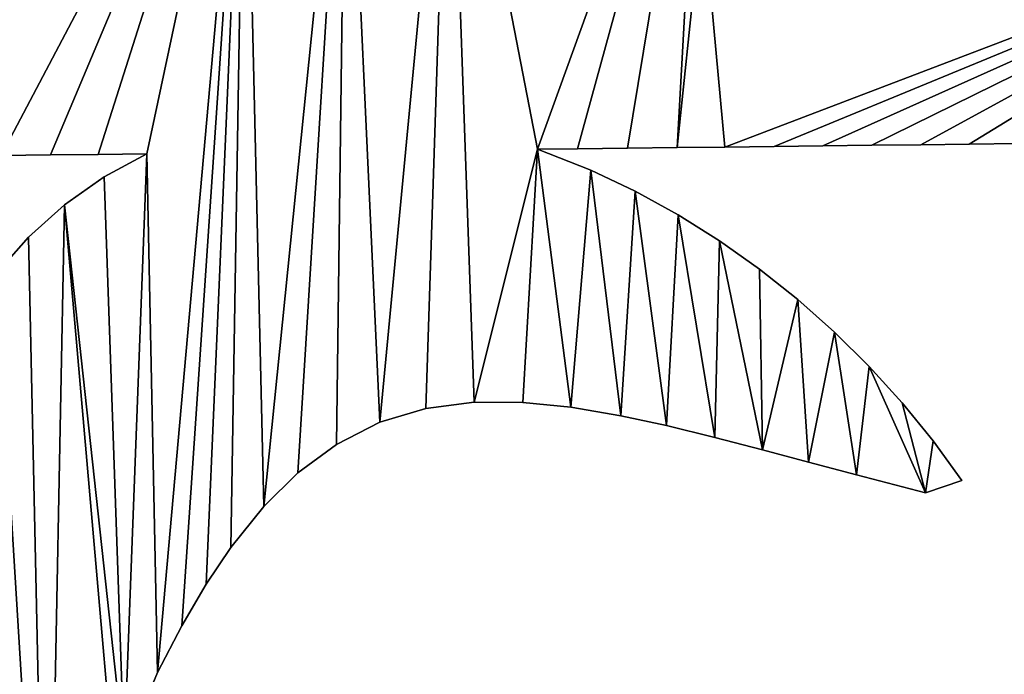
# Model space of a CAD drawing. Extents: x 9 to 1212, y 18 to 833.
# Tile 117 of 172: x 120 to 189, y 711 to 757. Entities that reach past the tile are written whole.
import ezdxf

# ---------------------------------------------------------------- set-up
doc = ezdxf.new("R2010")
doc.units = 0
doc.header["$MEASUREMENT"] = 0
doc.layers.get('0').update_dxf_attribs({"linetype": 'CONTINUOUS'})

# ---------------------------------------------------------------- blocks, each defined once
blk = doc.blocks.new('GRUPO_1')
for p, q in [((150.49855, 307.4685), (147.68275, 307.43574)), ((150.49855, 307.4685, 15), (147.68275, 307.43574, 15)), ((147.68275, 307.43574), (151.45046, 305.95103)), ((147.68275, 307.43574, 15), (151.45046, 305.95103, 15)), ((147.68275, 307.43574), (147.68275, 307.43574, 15)), ((154.02404, 307.50923), (150.49855, 307.4685)), ((154.02404, 307.50923, 15), (150.49855, 307.4685, 15)), ((150.49855, 307.4685), (150.49855, 307.4685, 15)), ((157.53301, 307.54978), (154.02404, 307.50923)), ((157.53301, 307.54978, 15), (154.02404, 307.50923, 15)), ((154.02404, 307.50923), (154.02404, 307.50923, 15)), ((160.91091, 307.58919), (157.53301, 307.54978)), ((160.91091, 307.58919, 15), (157.53301, 307.54978, 15)), ((157.53301, 307.54978), (157.53301, 307.54978, 15)), ((164.38684, 307.62997), (160.91091, 307.58919)), ((164.38684, 307.62997, 15), (160.91091, 307.58919, 15)), ((160.91091, 307.58919), (160.91091, 307.58919, 15)), ((167.8283, 307.67034), (164.38684, 307.62997)), ((167.8283, 307.67034, 15), (164.38684, 307.62997, 15)), ((164.38684, 307.62997), (164.38684, 307.62997, 15)), ((171.27979, 307.71086), (167.8283, 307.67034)), ((171.27979, 307.71086, 15), (167.8283, 307.67034, 15)), ((167.8283, 307.67034), (167.8283, 307.67034, 15)), ((174.74548, 307.75155), (171.27979, 307.71086)), ((174.74548, 307.75155, 15), (171.27979, 307.71086, 15)), ((171.27979, 307.71086), (171.27979, 307.71086, 15)), ((178.15336, 307.79157), (174.74548, 307.75155)), ((178.15336, 307.79157, 15), (174.74548, 307.75155, 15)), ((174.74548, 307.75155), (174.74548, 307.75155, 15)), ((181.66006, 307.83276), (178.15336, 307.79157)), ((181.66006, 307.83276, 15), (178.15336, 307.79157, 15)), ((178.15336, 307.79157), (178.15336, 307.79157, 15)), ((113.3081, 307.03493), (109.8385, 306.99442)), ((113.3081, 307.03493, 15), (109.8385, 306.99442, 15)), ((116.67558, 307.07398), (113.3081, 307.03493)), ((116.67558, 307.07398, 15), (113.3081, 307.03493, 15)), ((113.3081, 307.03493), (113.3081, 307.03493, 15)), ((120.10886, 307.11365), (116.67558, 307.07398)), ((120.10886, 307.11365, 15), (116.67558, 307.07398, 15)), ((116.67558, 307.07398), (116.67558, 307.07398, 15)), ((117.10297, 305.47979), (120.10886, 307.11365)), ((117.10297, 305.47979, 15), (120.10886, 307.11365, 15)), ((120.10886, 307.11365), (120.10886, 307.11365, 15)), ((151.45046, 305.95103), (154.57884, 304.46504)), ((151.45046, 305.95103, 15), (154.57884, 304.46504, 15)), ((151.45046, 305.95103), (151.45046, 305.95103, 15)), ((114.31119, 303.50292), (117.10297, 305.47979)), ((114.31119, 303.50292, 15), (117.10297, 305.47979, 15)), ((117.10297, 305.47979), (117.10297, 305.47979, 15)), ((154.57884, 304.46504), (157.59977, 302.80172)), ((154.57884, 304.46504, 15), (157.59977, 302.80172, 15)), ((154.57884, 304.46504), (154.57884, 304.46504, 15)), ((111.76298, 301.21901), (114.31119, 303.50292)), ((111.76298, 301.21901, 15), (114.31119, 303.50292, 15)), ((114.31119, 303.50292), (114.31119, 303.50292, 15)), ((157.59977, 302.80172), (160.52515, 300.96495)), ((157.59977, 302.80172, 15), (160.52515, 300.96495, 15)), ((157.59977, 302.80172), (157.59977, 302.80172, 15)), ((109.47389, 298.67111), (111.76298, 301.21901)), ((109.47389, 298.67111, 15), (111.76298, 301.21901, 15)), ((111.76298, 301.21901), (111.76298, 301.21901, 15)), ((160.52515, 300.96495), (163.34848, 298.96472)), ((160.52515, 300.96495, 15), (163.34848, 298.96472, 15)), ((160.52515, 300.96495), (160.52515, 300.96495, 15)), ((163.34848, 298.96472), (166.05225, 296.81838)), ((163.34848, 298.96472, 15), (166.05225, 296.81838, 15)), ((163.34848, 298.96472), (163.34848, 298.96472, 15)), ((166.05225, 296.81838), (168.63844, 294.52734)), ((166.05225, 296.81838, 15), (168.63844, 294.52734, 15)), ((166.05225, 296.81838), (166.05225, 296.81838, 15)), ((168.63844, 294.52734), (171.09853, 292.09877)), ((168.63844, 294.52734, 15), (171.09853, 292.09877, 15)), ((168.63844, 294.52734), (168.63844, 294.52734, 15)), ((171.09853, 292.09877), (173.42089, 289.54207)), ((171.09853, 292.09877, 15), (173.42089, 289.54207, 15)), ((171.09853, 292.09877), (171.09853, 292.09877, 15)), ((139.79636, 289.12834), (136.56547, 288.15972)), ((139.79636, 289.12834, 15), (136.56547, 288.15972, 15)), ((143.20841, 289.56953), (139.79636, 289.12834)), ((143.20841, 289.56953, 15), (139.79636, 289.12834, 15)), ((139.79636, 289.12834), (139.79636, 289.12834, 15)), ((146.6513, 289.55744), (143.20841, 289.56953)), ((146.6513, 289.55744, 15), (143.20841, 289.56953, 15)), ((143.20841, 289.56953), (143.20841, 289.56953, 15)), ((150.03093, 289.2186), (146.6513, 289.55744)), ((150.03093, 289.2186, 15), (146.6513, 289.55744, 15)), ((146.6513, 289.55744), (146.6513, 289.55744, 15)), ((153.55699, 288.62111), (150.03093, 289.2186)), ((153.55699, 288.62111, 15), (150.03093, 289.2186, 15)), ((150.03093, 289.2186), (150.03093, 289.2186, 15)), ((173.42089, 289.54207), (175.59922, 286.85953)), ((173.42089, 289.54207, 15), (175.59922, 286.85953, 15)), ((173.42089, 289.54207), (173.42089, 289.54207, 15)), ((156.79253, 287.92349), (153.55699, 288.62111)), ((156.79253, 287.92349, 15), (153.55699, 288.62111, 15)), ((153.55699, 288.62111), (153.55699, 288.62111, 15)), ((136.56547, 288.15972), (133.48968, 286.60031)), ((136.56547, 288.15972, 15), (133.48968, 286.60031, 15)), ((136.56547, 288.15972), (136.56547, 288.15972, 15)), ((160.19104, 287.09282), (156.79253, 287.92349)), ((160.19104, 287.09282, 15), (156.79253, 287.92349, 15)), ((156.79253, 287.92349), (156.79253, 287.92349, 15)), ((163.57229, 286.21012), (160.19104, 287.09282)), ((163.57229, 286.21012, 15), (160.19104, 287.09282, 15)), ((160.19104, 287.09282), (160.19104, 287.09282, 15)), ((133.48968, 286.60031), (130.76628, 284.58167)), ((133.48968, 286.60031, 15), (130.76628, 284.58167, 15)), ((133.48968, 286.60031), (133.48968, 286.60031, 15)), ((175.59922, 286.85953), (177.63625, 284.03654)), ((175.59922, 286.85953, 15), (177.63625, 284.03654, 15)), ((175.59922, 286.85953), (175.59922, 286.85953, 15)), ((166.81383, 285.34259), (163.57229, 286.21012)), ((166.81383, 285.34259, 15), (163.57229, 286.21012, 15)), ((163.57229, 286.21012), (163.57229, 286.21012, 15)), ((170.20062, 284.43904), (166.81383, 285.34259)), ((170.20062, 284.43904, 15), (166.81383, 285.34259, 15)), ((166.81383, 285.34259), (166.81383, 285.34259, 15)), ((130.76628, 284.58167), (128.3728, 282.22385)), ((130.76628, 284.58167, 15), (128.3728, 282.22385, 15)), ((130.76628, 284.58167), (130.76628, 284.58167, 15)), ((175.07672, 283.18191), (170.20062, 284.43904)), ((175.07672, 283.18191, 15), (170.20062, 284.43904, 15)), ((170.20062, 284.43904), (170.20062, 284.43904, 15)), ((177.63625, 284.03654), (175.07672, 283.18191)), ((177.63625, 284.03654, 15), (175.07672, 283.18191, 15)), ((177.63625, 284.03654), (177.63625, 284.03654, 15)), ((175.07672, 283.18191), (175.07672, 283.18191, 15)), ((128.3728, 282.22385), (126.04, 279.32753)), ((128.3728, 282.22385, 15), (126.04, 279.32753, 15)), ((128.3728, 282.22385), (128.3728, 282.22385, 15)), ((126.04, 279.32753), (124.29634, 276.73875)), ((126.04, 279.32753, 15), (124.29634, 276.73875, 15)), ((126.04, 279.32753), (126.04, 279.32753, 15)), ((124.29634, 276.73875), (122.57257, 273.79774)), ((124.29634, 276.73875, 15), (122.57257, 273.79774, 15)), ((124.29634, 276.73875), (124.29634, 276.73875, 15)), ((122.57257, 273.79774), (120.86276, 270.48745)), ((122.57257, 273.79774, 15), (120.86276, 270.48745, 15)), ((122.57257, 273.79774), (122.57257, 273.79774, 15)), ((120.86276, 270.48745), (118.51414, 264.8353)), ((120.86276, 270.48745, 15), (118.51414, 264.8353, 15)), ((120.86276, 270.48745), (120.86276, 270.48745, 15))]:
    blk.add_line(p, q)
mesh = blk.add_polyface()
corners = [(106.31219, 241.17335), (103.14784, 287.50565), (104.16849, 289.9333), (105.68785, 292.98502), (107.44811, 295.90621), (113.07248, 240.4403), (109.47389, 298.67111), (111.76298, 301.21901), (114.31119, 303.50292), (118.51414, 264.8353), (117.10297, 305.47979), (96.16109, 306.83491), (109.3535, 324.66067), (99.54856, 306.87439), (103.02067, 306.91487), (106.34258, 306.95361), (109.8385, 306.99442), (109.35361, 339.63465), (127.02136, 339.63465), (113.3081, 307.03493), (116.67558, 307.07398), (120.10886, 307.11365), (120.86276, 270.48745), (122.57257, 273.79774), (124.29634, 276.73875), (126.04, 279.32753), (128.3728, 282.22385), (134.17838, 339.63465), (130.76628, 284.58167), (133.48968, 286.60031), (136.56547, 288.15972), (141.44942, 339.63465), (139.79636, 289.12834), (143.20841, 289.56953), (147.68275, 307.43574), (159.33686, 339.63465), (146.6513, 289.55744), (150.49855, 307.4685), (154.02404, 307.50923), (157.53301, 307.54978), (150.03093, 289.2186), (151.45046, 305.95103), (153.55699, 288.62111), (154.57884, 304.46504), (156.79253, 287.92349), (157.59977, 302.80172), (160.19104, 287.09282)]
mesh.append_faces([[corners[k] for k in face] for face in [(11, 12, 13), (13, 12, 14), (14, 12, 15), (15, 12, 16), (16, 18, 19), (19, 18, 20), (20, 18, 21), (22, 18, 23), (23, 18, 24), (24, 18, 25), (25, 18, 26), (26, 27, 28), (28, 27, 29), (29, 27, 30), (30, 31, 32), (32, 31, 33), (33, 34, 36), (34, 35, 37), (37, 35, 38), (38, 35, 39), (40, 41, 42), (42, 43, 44), (44, 45, 46), (21, 9, 10), (9, 21, 22)]], dxfattribs={"vtx0": -1, "vtx1": -1})
mesh.append_faces([[corners[k] for k in face] for face in [(21, 18, 22), (33, 31, 34)]], dxfattribs={"vtx0": -1, "vtx1": -1, "vtx2": -1})
mesh.append_faces([[corners[k] for k in face] for face in [(0, 1, 2), (0, 2, 3), (0, 3, 4), (5, 4, 6), (5, 6, 7), (5, 7, 8), (9, 8, 10), (16, 12, 17), (16, 17, 18), (26, 18, 27), (30, 27, 31), (34, 31, 35), (34, 40, 36), (40, 34, 41), (42, 41, 43), (44, 43, 45)]], dxfattribs={"vtx0": -1, "vtx2": -1})
mesh = blk.add_polyface()
corners = [(104.16849, 289.9333, 15), (106.31219, 241.17335, 15), (105.68785, 292.98502, 15), (107.44811, 295.90621, 15), (113.07248, 240.4403, 15), (109.47389, 298.67111, 15), (111.76298, 301.21901, 15), (114.31119, 303.50292, 15), (118.51414, 264.8353, 15), (117.10297, 305.47979, 15), (120.10886, 307.11365, 15), (120.86276, 270.48745, 15), (150.03093, 289.2186, 15), (147.68275, 307.43574, 15), (146.6513, 289.55744, 15), (151.45046, 305.95103, 15), (153.55699, 288.62111, 15), (154.57884, 304.46504, 15), (156.79253, 287.92349, 15), (157.59977, 302.80172, 15), (160.19104, 287.09282, 15), (109.3535, 324.66067, 15), (96.16109, 306.83491, 15), (99.54856, 306.87439, 15), (103.02067, 306.91487, 15), (106.34258, 306.95361, 15), (109.8385, 306.99442, 15), (109.35361, 339.63465, 15), (127.02136, 339.63465, 15), (113.3081, 307.03493, 15), (116.67558, 307.07398, 15), (122.57257, 273.79774, 15), (124.29634, 276.73875, 15), (126.04, 279.32753, 15), (128.3728, 282.22385, 15), (134.17838, 339.63465, 15), (130.76628, 284.58167, 15), (133.48968, 286.60031, 15), (136.56547, 288.15972, 15), (141.44942, 339.63465, 15), (139.79636, 289.12834, 15), (143.20841, 289.56953, 15), (159.33686, 339.63465, 15), (150.49855, 307.4685, 15), (154.02404, 307.50923, 15), (157.53301, 307.54978, 15), (159.33686, 324.70279, 15)]
mesh.append_faces([[corners[k] for k in face] for face in [(0, 1, 2), (2, 1, 3), (3, 4, 5), (5, 4, 6), (6, 4, 7), (7, 8, 9), (12, 13, 14), (13, 12, 15), (15, 16, 17), (17, 18, 19), (21, 26, 27), (27, 26, 28), (28, 34, 35), (35, 38, 39), (39, 13, 42), (42, 45, 46)]], dxfattribs={"vtx0": -1, "vtx1": -1})
mesh.append_faces([[corners[k] for k in face] for face in [(28, 10, 11), (39, 41, 13)]], dxfattribs={"vtx0": -1, "vtx1": -1, "vtx2": -1})
mesh.append_faces([[corners[k] for k in face] for face in [(8, 10, 9), (10, 8, 11), (15, 12, 16), (17, 16, 18), (19, 18, 20), (21, 22, 23), (21, 23, 24), (21, 24, 25), (21, 25, 26), (28, 26, 29), (28, 29, 30), (28, 30, 10), (28, 11, 31), (28, 31, 32), (28, 32, 33), (28, 33, 34), (35, 34, 36), (35, 36, 37), (35, 37, 38), (39, 38, 40), (39, 40, 41), (13, 41, 14), (42, 13, 43), (42, 43, 44), (42, 44, 45)]], dxfattribs={"vtx0": -1, "vtx2": -1})
mesh = blk.add_polyface()
corners = [(157.53301, 307.54978), (159.33686, 339.63465), (159.33686, 324.70279), (160.91091, 307.58919), (205.80686, 324.74194), (164.38684, 307.62997), (167.8283, 307.67034), (171.27979, 307.71086), (174.74548, 307.75155), (178.15336, 307.79157), (181.66006, 307.83276), (185.17011, 307.87399), (188.54158, 307.91303), (192.04691, 307.95362), (195.44476, 307.99321), (198.92961, 308.03419), (202.37136, 308.07465), (204.793, 295.43768), (207.52103, 293.37191), (205.80686, 325.10449), (191.59037, 299.85903), (191.29505, 295.95656), (189.41774, 296.89143), (194.69063, 296.22957), (193.82854, 302.45833), (196.35671, 304.82753), (198.11077, 296.48265), (199.18528, 306.76632), (201.5448, 296.42347), (160.19104, 287.09282), (157.59977, 302.80172), (160.52515, 300.96495), (163.57229, 286.21012), (163.34848, 298.96472), (166.05225, 296.81838), (166.81383, 285.34259), (168.63844, 294.52734), (170.20062, 284.43904), (171.09853, 292.09877), (175.07672, 283.18191), (173.42089, 289.54207), (175.59922, 286.85953), (177.63625, 284.03654), (221.85886, 308.15459), (209.81751, 290.77482), (211.82818, 288.07067), (214.32224, 285.37419)]
mesh.append_faces([[corners[k] for k in face] for face in [(20, 21, 22), (39, 41, 42)]], dxfattribs={"vtx0": -1})
mesh.append_faces([[corners[k] for k in face] for face in [(0, 2, 3), (3, 4, 5), (5, 4, 6), (6, 4, 7), (7, 4, 8), (8, 4, 9), (9, 4, 10), (10, 4, 11), (11, 4, 12), (12, 4, 13), (13, 4, 14), (14, 4, 15), (15, 4, 16), (17, 4, 18), (21, 20, 23), (23, 25, 26), (26, 27, 28), (28, 16, 17), (29, 31, 32), (32, 34, 35), (35, 36, 37), (37, 38, 39), (18, 43, 44), (44, 43, 45), (45, 43, 46)]], dxfattribs={"vtx0": -1, "vtx1": -1})
mesh.append_faces([[corners[k] for k in face] for face in [(16, 4, 17), (19, 43, 18)]], dxfattribs={"vtx0": -1, "vtx1": -1, "vtx2": -1})
mesh.append_faces([[corners[k] for k in face] for face in [(0, 1, 2), (3, 2, 4), (18, 4, 19), (23, 20, 24), (23, 24, 25), (26, 25, 27), (28, 27, 16), (29, 30, 31), (32, 31, 33), (32, 33, 34), (35, 34, 36), (37, 36, 38), (39, 38, 40), (39, 40, 41)]], dxfattribs={"vtx0": -1, "vtx2": -1})
mesh = blk.add_polyface()
corners = [(157.59977, 302.80172, 15), (160.19104, 287.09282, 15), (160.52515, 300.96495, 15), (163.57229, 286.21012, 15), (163.34848, 298.96472, 15), (166.05225, 296.81838, 15), (166.81383, 285.34259, 15), (168.63844, 294.52734, 15), (170.20062, 284.43904, 15), (171.09853, 292.09877, 15), (175.07672, 283.18191, 15), (173.42089, 289.54207, 15), (175.59922, 286.85953, 15), (177.63625, 284.03654, 15), (205.80686, 325.10449, 15), (205.80686, 339.61139, 15), (205.80686, 332.19416, 15), (221.85886, 308.15459, 15), (207.52103, 293.37191, 15), (209.81751, 290.77482, 15), (211.82818, 288.07067, 15), (214.32224, 285.37419, 15), (191.29505, 295.95656, 15), (191.59037, 299.85903, 15), (189.41774, 296.89143, 15), (194.69063, 296.22957, 15), (193.82854, 302.45833, 15), (196.35671, 304.82753, 15), (198.11077, 296.48265, 15), (199.18528, 306.76632, 15), (201.5448, 296.42347, 15), (202.37136, 308.07465, 15), (204.793, 295.43768, 15), (160.91091, 307.58919, 15), (159.33686, 324.70279, 15), (157.53301, 307.54978, 15), (205.80686, 324.74194, 15), (164.38684, 307.62997, 15), (167.8283, 307.67034, 15), (171.27979, 307.71086, 15), (174.74548, 307.75155, 15), (178.15336, 307.79157, 15), (181.66006, 307.83276, 15), (185.17011, 307.87399, 15), (188.54158, 307.91303, 15), (192.04691, 307.95362, 15), (195.44476, 307.99321, 15), (198.92961, 308.03419, 15)]
mesh.append_faces([[corners[k] for k in face] for face in [(12, 10, 13), (14, 15, 16), (22, 23, 24)]], dxfattribs={"vtx0": -1})
mesh.append_faces([[corners[k] for k in face] for face in [(0, 1, 2), (2, 3, 4), (4, 3, 5), (5, 6, 7), (7, 8, 9), (9, 10, 11), (11, 10, 12), (23, 25, 26), (26, 25, 27), (27, 28, 29), (29, 30, 31), (33, 34, 35), (34, 33, 36), (36, 18, 14)]], dxfattribs={"vtx0": -1, "vtx1": -1})
mesh.append_faces([[corners[k] for k in face] for face in [(17, 14, 18), (36, 31, 32)]], dxfattribs={"vtx0": -1, "vtx1": -1, "vtx2": -1})
mesh.append_faces([[corners[k] for k in face] for face in [(2, 1, 3), (5, 3, 6), (7, 6, 8), (9, 8, 10), (17, 18, 19), (17, 19, 20), (17, 20, 21), (23, 22, 25), (27, 25, 28), (29, 28, 30), (31, 30, 32), (36, 33, 37), (36, 37, 38), (36, 38, 39), (36, 39, 40), (36, 40, 41), (36, 41, 42), (36, 42, 43), (36, 43, 44), (36, 44, 45), (36, 45, 46), (36, 46, 47), (36, 47, 31), (36, 32, 18)]], dxfattribs={"vtx0": -1, "vtx2": -1})
mesh = blk.add_polyface()
corners = [(150.49855, 307.4685, 15), (147.68275, 307.43574), (150.49855, 307.4685), (147.68275, 307.43574, 15)]
mesh.append_faces([[corners[k] for k in face] for face in [(0, 1, 2), (1, 0, 3)]], dxfattribs={"vtx0": -1})
mesh = blk.add_polyface()
corners = [(147.68275, 307.43574, 15), (151.45046, 305.95103), (147.68275, 307.43574), (151.45046, 305.95103, 15)]
mesh.append_faces([[corners[k] for k in face] for face in [(0, 1, 2), (1, 0, 3)]], dxfattribs={"vtx0": -1})
mesh = blk.add_polyface()
corners = [(154.02404, 307.50923, 15), (150.49855, 307.4685), (154.02404, 307.50923), (150.49855, 307.4685, 15)]
mesh.append_faces([[corners[k] for k in face] for face in [(0, 1, 2), (1, 0, 3)]], dxfattribs={"vtx0": -1})
mesh = blk.add_polyface()
corners = [(157.53301, 307.54978, 15), (154.02404, 307.50923), (157.53301, 307.54978), (154.02404, 307.50923, 15)]
mesh.append_faces([[corners[k] for k in face] for face in [(0, 1, 2), (1, 0, 3)]], dxfattribs={"vtx0": -1})
mesh = blk.add_polyface()
corners = [(160.91091, 307.58919, 15), (157.53301, 307.54978), (160.91091, 307.58919), (157.53301, 307.54978, 15)]
mesh.append_faces([[corners[k] for k in face] for face in [(0, 1, 2), (1, 0, 3)]], dxfattribs={"vtx0": -1})
mesh = blk.add_polyface()
corners = [(164.38684, 307.62997, 15), (160.91091, 307.58919), (164.38684, 307.62997), (160.91091, 307.58919, 15)]
mesh.append_faces([[corners[k] for k in face] for face in [(0, 1, 2), (1, 0, 3)]], dxfattribs={"vtx0": -1})
mesh = blk.add_polyface()
corners = [(167.8283, 307.67034, 15), (164.38684, 307.62997), (167.8283, 307.67034), (164.38684, 307.62997, 15)]
mesh.append_faces([[corners[k] for k in face] for face in [(0, 1, 2), (1, 0, 3)]], dxfattribs={"vtx0": -1})
mesh = blk.add_polyface()
corners = [(171.27979, 307.71086, 15), (167.8283, 307.67034), (171.27979, 307.71086), (167.8283, 307.67034, 15)]
mesh.append_faces([[corners[k] for k in face] for face in [(0, 1, 2), (1, 0, 3)]], dxfattribs={"vtx0": -1})
mesh = blk.add_polyface()
corners = [(174.74548, 307.75155, 15), (171.27979, 307.71086), (174.74548, 307.75155), (171.27979, 307.71086, 15)]
mesh.append_faces([[corners[k] for k in face] for face in [(0, 1, 2), (1, 0, 3)]], dxfattribs={"vtx0": -1})
mesh = blk.add_polyface()
corners = [(178.15336, 307.79157, 15), (174.74548, 307.75155), (178.15336, 307.79157), (174.74548, 307.75155, 15)]
mesh.append_faces([[corners[k] for k in face] for face in [(0, 1, 2), (1, 0, 3)]], dxfattribs={"vtx0": -1})
mesh = blk.add_polyface()
corners = [(181.66006, 307.83276, 15), (178.15336, 307.79157), (181.66006, 307.83276), (178.15336, 307.79157, 15)]
mesh.append_faces([[corners[k] for k in face] for face in [(0, 1, 2), (1, 0, 3)]], dxfattribs={"vtx0": -1})
mesh = blk.add_polyface()
corners = [(113.3081, 307.03493, 15), (109.8385, 306.99442), (113.3081, 307.03493), (109.8385, 306.99442, 15)]
mesh.append_faces([[corners[k] for k in face] for face in [(0, 1, 2), (1, 0, 3)]], dxfattribs={"vtx0": -1})
mesh = blk.add_polyface()
corners = [(116.67558, 307.07398, 15), (113.3081, 307.03493), (116.67558, 307.07398), (113.3081, 307.03493, 15)]
mesh.append_faces([[corners[k] for k in face] for face in [(0, 1, 2), (1, 0, 3)]], dxfattribs={"vtx0": -1})
mesh = blk.add_polyface()
corners = [(120.10886, 307.11365, 15), (116.67558, 307.07398), (120.10886, 307.11365), (116.67558, 307.07398, 15)]
mesh.append_faces([[corners[k] for k in face] for face in [(0, 1, 2), (1, 0, 3)]], dxfattribs={"vtx0": -1})
mesh = blk.add_polyface()
corners = [(117.10297, 305.47979, 15), (120.10886, 307.11365), (117.10297, 305.47979), (120.10886, 307.11365, 15)]
mesh.append_faces([[corners[k] for k in face] for face in [(0, 1, 2), (1, 0, 3)]], dxfattribs={"vtx0": -1})
mesh = blk.add_polyface()
corners = [(151.45046, 305.95103, 15), (154.57884, 304.46504), (151.45046, 305.95103), (154.57884, 304.46504, 15)]
mesh.append_faces([[corners[k] for k in face] for face in [(0, 1, 2), (1, 0, 3)]], dxfattribs={"vtx0": -1})
mesh = blk.add_polyface()
corners = [(114.31119, 303.50292, 15), (117.10297, 305.47979), (114.31119, 303.50292), (117.10297, 305.47979, 15)]
mesh.append_faces([[corners[k] for k in face] for face in [(0, 1, 2), (1, 0, 3)]], dxfattribs={"vtx0": -1})
mesh = blk.add_polyface()
corners = [(154.57884, 304.46504, 15), (157.59977, 302.80172), (154.57884, 304.46504), (157.59977, 302.80172, 15)]
mesh.append_faces([[corners[k] for k in face] for face in [(0, 1, 2), (1, 0, 3)]], dxfattribs={"vtx0": -1})
mesh = blk.add_polyface()
corners = [(99.44923, 241.43984), (99.50739, 275.80062), (106.31219, 241.17335), (100.86379, 279.68608), (102.41903, 285.5233), (103.14784, 287.50565), (107.44811, 295.90621), (113.07248, 240.4403), (114.31119, 303.50292), (119.92907, 239.12213), (118.51414, 264.8353), (120.91021, 265.24188), (126.45648, 237.22336), (124.64069, 264.74733), (127.76528, 264.02794), (132.8869, 234.63014), (131.29918, 263.05093), (134.52421, 262.06341), (138.95876, 231.43635), (137.82923, 260.98541), (141.19342, 259.83715), (144.75221, 227.67181), (144.43889, 258.69204), (147.70323, 257.5114), (150.21327, 223.50312), (150.99166, 256.2992), (155.50919, 218.97382), (154.28217, 255.06887), (157.46403, 253.86769), (160.54398, 214.35761), (160.81186, 252.5976), (165.61259, 209.56381), (164.05891, 251.36725), (167.30167, 250.15257), (170.58028, 204.86996), (170.59167, 248.96475), (176.27, 199.64758), (172.37825, 250.27869), (171.92754, 261.04823), (171.74418, 254.32496), (171.47361, 257.7242), (173.65264, 263.95509), (98.05806, 212.71085), (103.84533, 222.36354), (104.92375, 213.52741), (110.68668, 220.97549), (111.58886, 215.42039), (117.73115, 220.27934), (119.17405, 218.76816), (124.27098, 221.48134)]
mesh.append_faces([[corners[k] for k in face] for face in [(38, 39, 40), (48, 47, 49)]], dxfattribs={"vtx0": -1})
mesh.append_faces([[corners[k] for k in face] for face in [(0, 1, 2), (2, 6, 7), (7, 8, 9), (9, 11, 12), (12, 14, 15), (15, 17, 18), (18, 20, 21), (21, 23, 24), (24, 25, 26), (26, 28, 29), (29, 30, 31), (31, 33, 34), (34, 35, 36), (39, 38, 37), (42, 43, 44), (44, 45, 46), (46, 47, 48)]], dxfattribs={"vtx0": -1, "vtx1": -1})
mesh.append_faces([[corners[k] for k in face] for face in [(9, 8, 10)]], dxfattribs={"vtx0": -1, "vtx1": -1, "vtx2": -1})
mesh.append_faces([[corners[k] for k in face] for face in [(2, 1, 3), (2, 3, 4), (2, 4, 5), (9, 10, 11), (12, 11, 13), (12, 13, 14), (15, 14, 16), (15, 16, 17), (18, 17, 19), (18, 19, 20), (21, 20, 22), (21, 22, 23), (24, 23, 25), (26, 25, 27), (26, 27, 28), (29, 28, 30), (31, 30, 32), (31, 32, 33), (34, 33, 35), (36, 35, 37), (37, 38, 41), (44, 43, 45), (46, 45, 47)]], dxfattribs={"vtx0": -1, "vtx2": -1})
mesh = blk.add_polyface()
corners = [(99.50739, 275.80062, 15), (99.44923, 241.43984, 15), (106.31219, 241.17335, 15), (100.86379, 279.68608, 15), (102.41903, 285.5233, 15), (103.14784, 287.50565, 15), (104.16849, 289.9333, 15), (107.44811, 295.90621, 15), (113.07248, 240.4403, 15), (114.31119, 303.50292, 15), (119.92907, 239.12213, 15), (118.51414, 264.8353, 15), (120.91021, 265.24188, 15), (126.45648, 237.22336, 15), (124.64069, 264.74733, 15), (127.76528, 264.02794, 15), (132.8869, 234.63014, 15), (131.29918, 263.05093, 15), (134.52421, 262.06341, 15), (138.95876, 231.43635, 15), (137.82923, 260.98541, 15), (141.19342, 259.83715, 15), (144.75221, 227.67181, 15), (144.43889, 258.69204, 15), (147.70323, 257.5114, 15), (150.21327, 223.50312, 15), (150.99166, 256.2992, 15), (155.50919, 218.97382, 15), (154.28217, 255.06887, 15), (157.46403, 253.86769, 15), (160.54398, 214.35761, 15), (160.81186, 252.5976, 15), (165.61259, 209.56381, 15), (164.05891, 251.36725, 15), (167.30167, 250.15257, 15), (170.58028, 204.86996, 15), (170.59167, 248.96475, 15), (176.27, 199.64758, 15), (171.74418, 254.32496, 15), (171.92754, 261.04823, 15), (171.47361, 257.7242, 15), (172.37825, 250.27869, 15), (173.65264, 263.95509, 15), (103.84533, 222.36354, 15), (98.05806, 212.71085, 15), (104.92375, 213.52741, 15), (110.68668, 220.97549, 15), (111.58886, 215.42039, 15), (117.73115, 220.27934, 15), (119.17405, 218.76816, 15), (124.27098, 221.48134, 15)]
mesh.append_faces([[corners[k] for k in face] for face in [(38, 39, 40), (48, 49, 50)]], dxfattribs={"vtx0": -1})
mesh.append_faces([[corners[k] for k in face] for face in [(0, 2, 3), (3, 2, 4), (4, 2, 5), (5, 2, 6), (11, 10, 12), (12, 13, 14), (14, 13, 15), (15, 16, 17), (17, 16, 18), (18, 19, 20), (20, 19, 21), (21, 22, 23), (23, 22, 24), (24, 25, 26), (26, 27, 28), (28, 27, 29), (29, 30, 31), (31, 32, 33), (33, 32, 34), (34, 35, 36), (39, 41, 42), (43, 45, 46), (46, 47, 48)]], dxfattribs={"vtx0": -1, "vtx1": -1})
mesh.append_faces([[corners[k] for k in face] for face in [(9, 10, 11)]], dxfattribs={"vtx0": -1, "vtx1": -1, "vtx2": -1})
mesh.append_faces([[corners[k] for k in face] for face in [(0, 1, 2), (7, 2, 8), (9, 8, 10), (12, 10, 13), (15, 13, 16), (18, 16, 19), (21, 19, 22), (24, 22, 25), (26, 25, 27), (29, 27, 30), (31, 30, 32), (34, 32, 35), (36, 35, 37), (39, 38, 41), (43, 44, 45), (46, 45, 47), (48, 47, 49)]], dxfattribs={"vtx0": -1, "vtx2": -1})
mesh = blk.add_polyface()
corners = [(111.76298, 301.21901, 15), (114.31119, 303.50292), (111.76298, 301.21901), (114.31119, 303.50292, 15)]
mesh.append_faces([[corners[k] for k in face] for face in [(0, 1, 2), (1, 0, 3)]], dxfattribs={"vtx0": -1})
mesh = blk.add_polyface()
corners = [(157.59977, 302.80172, 15), (160.52515, 300.96495), (157.59977, 302.80172), (160.52515, 300.96495, 15)]
mesh.append_faces([[corners[k] for k in face] for face in [(0, 1, 2), (1, 0, 3)]], dxfattribs={"vtx0": -1})
mesh = blk.add_polyface()
corners = [(111.76298, 301.21901, 15), (109.47389, 298.67111), (109.47389, 298.67111, 15), (111.76298, 301.21901)]
mesh.append_faces([[corners[k] for k in face] for face in [(0, 1, 2), (1, 0, 3)]], dxfattribs={"vtx0": -1})
mesh = blk.add_polyface()
corners = [(160.52515, 300.96495, 15), (163.34848, 298.96472), (160.52515, 300.96495), (163.34848, 298.96472, 15)]
mesh.append_faces([[corners[k] for k in face] for face in [(0, 1, 2), (1, 0, 3)]], dxfattribs={"vtx0": -1})
mesh = blk.add_polyface()
corners = [(163.34848, 298.96472, 15), (166.05225, 296.81838), (163.34848, 298.96472), (166.05225, 296.81838, 15)]
mesh.append_faces([[corners[k] for k in face] for face in [(0, 1, 2), (1, 0, 3)]], dxfattribs={"vtx0": -1})
mesh = blk.add_polyface()
corners = [(166.05225, 296.81838, 15), (168.63844, 294.52734), (166.05225, 296.81838), (168.63844, 294.52734, 15)]
mesh.append_faces([[corners[k] for k in face] for face in [(0, 1, 2), (1, 0, 3)]], dxfattribs={"vtx0": -1})
mesh = blk.add_polyface()
corners = [(168.63844, 294.52734, 15), (171.09853, 292.09877), (168.63844, 294.52734), (171.09853, 292.09877, 15)]
mesh.append_faces([[corners[k] for k in face] for face in [(0, 1, 2), (1, 0, 3)]], dxfattribs={"vtx0": -1})
mesh = blk.add_polyface()
corners = [(171.09853, 292.09877), (173.42089, 289.54207, 15), (173.42089, 289.54207), (171.09853, 292.09877, 15)]
mesh.append_faces([[corners[k] for k in face] for face in [(0, 1, 2), (1, 0, 3)]], dxfattribs={"vtx0": -1})
mesh = blk.add_polyface()
corners = [(139.79636, 289.12834, 15), (136.56547, 288.15972), (139.79636, 289.12834), (136.56547, 288.15972, 15)]
mesh.append_faces([[corners[k] for k in face] for face in [(0, 1, 2), (1, 0, 3)]], dxfattribs={"vtx0": -1})
mesh = blk.add_polyface()
corners = [(143.20841, 289.56953, 15), (139.79636, 289.12834), (143.20841, 289.56953), (139.79636, 289.12834, 15)]
mesh.append_faces([[corners[k] for k in face] for face in [(0, 1, 2), (1, 0, 3)]], dxfattribs={"vtx0": -1})
mesh = blk.add_polyface()
corners = [(146.6513, 289.55744, 15), (143.20841, 289.56953), (146.6513, 289.55744), (143.20841, 289.56953, 15)]
mesh.append_faces([[corners[k] for k in face] for face in [(0, 1, 2), (1, 0, 3)]], dxfattribs={"vtx0": -1})
mesh = blk.add_polyface()
corners = [(150.03093, 289.2186, 15), (146.6513, 289.55744), (150.03093, 289.2186), (146.6513, 289.55744, 15)]
mesh.append_faces([[corners[k] for k in face] for face in [(0, 1, 2), (1, 0, 3)]], dxfattribs={"vtx0": -1})
mesh = blk.add_polyface()
corners = [(153.55699, 288.62111, 15), (150.03093, 289.2186), (153.55699, 288.62111), (150.03093, 289.2186, 15)]
mesh.append_faces([[corners[k] for k in face] for face in [(0, 1, 2), (1, 0, 3)]], dxfattribs={"vtx0": -1})
mesh = blk.add_polyface()
corners = [(173.42089, 289.54207), (175.59922, 286.85953, 15), (175.59922, 286.85953), (173.42089, 289.54207, 15)]
mesh.append_faces([[corners[k] for k in face] for face in [(0, 1, 2), (1, 0, 3)]], dxfattribs={"vtx0": -1})
mesh = blk.add_polyface()
corners = [(156.79253, 287.92349, 15), (153.55699, 288.62111), (156.79253, 287.92349), (153.55699, 288.62111, 15)]
mesh.append_faces([[corners[k] for k in face] for face in [(0, 1, 2), (1, 0, 3)]], dxfattribs={"vtx0": -1})
mesh = blk.add_polyface()
corners = [(136.56547, 288.15972, 15), (133.48968, 286.60031), (136.56547, 288.15972), (133.48968, 286.60031, 15)]
mesh.append_faces([[corners[k] for k in face] for face in [(0, 1, 2), (1, 0, 3)]], dxfattribs={"vtx0": -1})
mesh = blk.add_polyface()
corners = [(160.19104, 287.09282, 15), (156.79253, 287.92349), (160.19104, 287.09282), (156.79253, 287.92349, 15)]
mesh.append_faces([[corners[k] for k in face] for face in [(0, 1, 2), (1, 0, 3)]], dxfattribs={"vtx0": -1})
mesh = blk.add_polyface()
corners = [(163.57229, 286.21012, 15), (160.19104, 287.09282), (163.57229, 286.21012), (160.19104, 287.09282, 15)]
mesh.append_faces([[corners[k] for k in face] for face in [(0, 1, 2), (1, 0, 3)]], dxfattribs={"vtx0": -1})
mesh = blk.add_polyface()
corners = [(133.48968, 286.60031, 15), (130.76628, 284.58167), (133.48968, 286.60031), (130.76628, 284.58167, 15)]
mesh.append_faces([[corners[k] for k in face] for face in [(0, 1, 2), (1, 0, 3)]], dxfattribs={"vtx0": -1})
mesh = blk.add_polyface()
corners = [(175.59922, 286.85953), (177.63625, 284.03654, 15), (177.63625, 284.03654), (175.59922, 286.85953, 15)]
mesh.append_faces([[corners[k] for k in face] for face in [(0, 1, 2), (1, 0, 3)]], dxfattribs={"vtx0": -1})
mesh = blk.add_polyface()
corners = [(166.81383, 285.34259, 15), (163.57229, 286.21012), (166.81383, 285.34259), (163.57229, 286.21012, 15)]
mesh.append_faces([[corners[k] for k in face] for face in [(0, 1, 2), (1, 0, 3)]], dxfattribs={"vtx0": -1})
mesh = blk.add_polyface()
corners = [(170.20062, 284.43904, 15), (166.81383, 285.34259), (170.20062, 284.43904), (166.81383, 285.34259, 15)]
mesh.append_faces([[corners[k] for k in face] for face in [(0, 1, 2), (1, 0, 3)]], dxfattribs={"vtx0": -1})
mesh = blk.add_polyface()
corners = [(130.76628, 284.58167, 15), (128.3728, 282.22385), (130.76628, 284.58167), (128.3728, 282.22385, 15)]
mesh.append_faces([[corners[k] for k in face] for face in [(0, 1, 2), (1, 0, 3)]], dxfattribs={"vtx0": -1})
mesh = blk.add_polyface()
corners = [(175.07672, 283.18191, 15), (170.20062, 284.43904), (175.07672, 283.18191), (170.20062, 284.43904, 15)]
mesh.append_faces([[corners[k] for k in face] for face in [(0, 1, 2), (1, 0, 3)]], dxfattribs={"vtx0": -1})
mesh = blk.add_polyface()
corners = [(177.63625, 284.03654, 15), (175.07672, 283.18191), (177.63625, 284.03654), (175.07672, 283.18191, 15)]
mesh.append_faces([[corners[k] for k in face] for face in [(0, 1, 2), (1, 0, 3)]], dxfattribs={"vtx0": -1})
mesh = blk.add_polyface()
corners = [(128.3728, 282.22385), (126.04, 279.32753, 15), (126.04, 279.32753), (128.3728, 282.22385, 15)]
mesh.append_faces([[corners[k] for k in face] for face in [(0, 1, 2), (1, 0, 3)]], dxfattribs={"vtx0": -1})
mesh = blk.add_polyface()
corners = [(126.04, 279.32753), (124.29634, 276.73875, 15), (124.29634, 276.73875), (126.04, 279.32753, 15)]
mesh.append_faces([[corners[k] for k in face] for face in [(0, 1, 2), (1, 0, 3)]], dxfattribs={"vtx0": -1})
mesh = blk.add_polyface()
corners = [(124.29634, 276.73875), (122.57257, 273.79774, 15), (122.57257, 273.79774), (124.29634, 276.73875, 15)]
mesh.append_faces([[corners[k] for k in face] for face in [(0, 1, 2), (1, 0, 3)]], dxfattribs={"vtx0": -1})
mesh = blk.add_polyface()
corners = [(122.57257, 273.79774), (120.86276, 270.48745, 15), (120.86276, 270.48745), (122.57257, 273.79774, 15)]
mesh.append_faces([[corners[k] for k in face] for face in [(0, 1, 2), (1, 0, 3)]], dxfattribs={"vtx0": -1})
mesh = blk.add_polyface()
corners = [(120.86276, 270.48745), (118.51414, 264.8353, 15), (118.51414, 264.8353), (120.86276, 270.48745, 15)]
mesh.append_faces([[corners[k] for k in face] for face in [(0, 1, 2), (1, 0, 3)]], dxfattribs={"vtx0": -1})

msp = doc.modelspace()

# ---------------------------------------------------------------- block references
msp.add_blockref('GRUPO_1', (8.548, 440.359))

doc.saveas('drawing.dxf')
